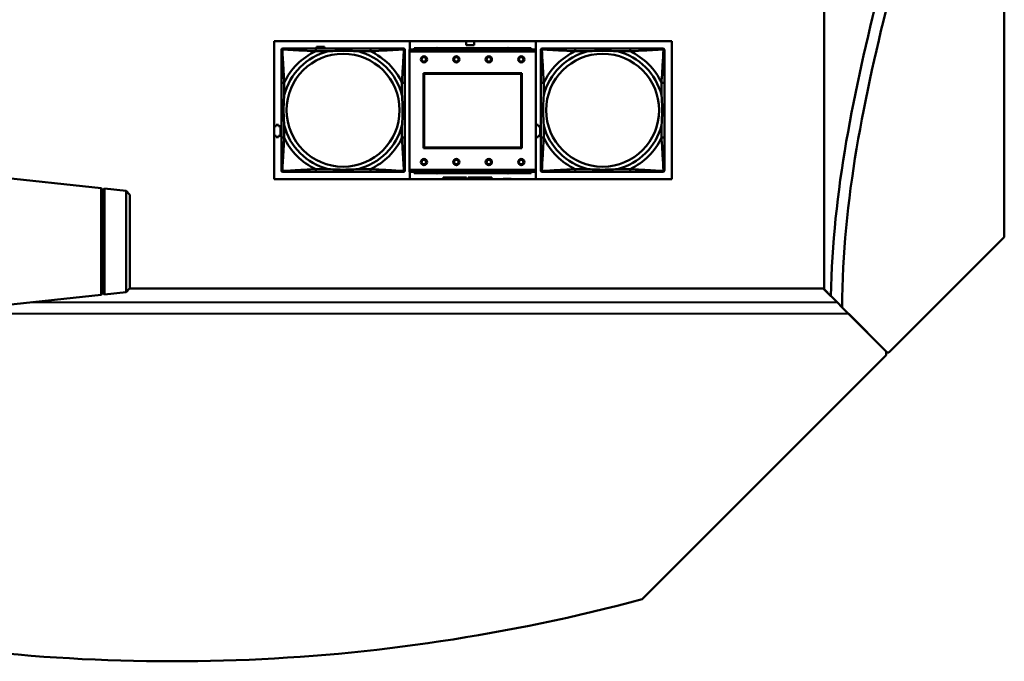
# Model space of a CAD drawing. Header units: inches. Extents: x 7.4 to 53, y 27.5 to 52.4.
# Tile 103 of 128: x 47.5 to 53, y 27.5 to 31.1. Entities that reach past the tile are written whole.
import ezdxf

# ---------------------------------------------------------------- set-up
doc = ezdxf.new("R2010")
doc.units = ezdxf.units.IN
doc.header["$MEASUREMENT"] = 0
doc.layers.add('Visible Edges(ANSI)', color=7, linetype='Continuous', lineweight=50)
doc.layers.add('Visible Tangent Edges(ANSI)', color=7, linetype='Continuous', lineweight=50)

msp = doc.modelspace()

# ---------------------------------------------------------------- linework, layer by layer
at = {"layer": 'Visible Edges(ANSI)'}
for p, q in [((51.9798, 39.9812), (51.9798, 29.5612)), ((52.9798, 29.8512), (52.9798, 39.3412)), ((48.9296, 30.1726), (48.9296, 30.9376)), ((48.9296, 30.9376), (51.1347, 30.9376)), ((49.6812, 30.8909), (49.6812, 30.9376)), ((49.8062, 30.9373), (49.8062, 30.9376)), ((49.8662, 30.9373), (49.8062, 30.9373)), ((49.8662, 30.9376), (49.8662, 30.9373)), ((49.9942, 30.9153), (49.9942, 30.9376)), ((50.0382, 30.9376), (50.0382, 30.9153)), ((50.2012, 30.9373), (50.2012, 30.9376)), ((50.2612, 30.9373), (50.2012, 30.9373)), ((50.2612, 30.9376), (50.2612, 30.9373)), ((50.3812, 30.9376), (50.3812, 30.1726)), ((51.1347, 30.9376), (51.1347, 30.1726)), ((48.9689, 30.2202), (48.9689, 30.8895)), ((48.9768, 30.8974), (48.9807, 30.8974)), ((49.4634, 30.8974), (49.1595, 30.8974)), ((49.1644, 30.8974), (49.1644, 30.9066)), ((49.1644, 30.9066), (49.2084, 30.9066)), ((49.2084, 30.9066), (49.2084, 30.8974)), ((49.6421, 30.8974), (49.6461, 30.8974)), ((49.654, 30.8895), (49.654, 30.8856)), ((50.3808, 30.8909), (49.6798, 30.8909)), ((49.6798, 30.8809), (49.6798, 30.8909)), ((49.6798, 30.8809), (49.6798, 30.2239)), ((50.3553, 30.8989), (49.7053, 30.8989)), ((49.7053, 30.8909), (49.7053, 30.8989)), ((50.0382, 30.9153), (49.9942, 30.9153)), ((50.3553, 30.8989), (50.3553, 30.8909)), ((50.3808, 30.8909), (50.3808, 30.8809)), ((50.3808, 30.2239), (50.3808, 30.8809)), ((50.4089, 30.2202), (50.4089, 30.8895)), ((50.4168, 30.8974), (50.4207, 30.8974)), ((50.9034, 30.8974), (50.5995, 30.8974)), ((51.0821, 30.8974), (51.0861, 30.8974)), ((51.094, 30.8895), (51.094, 30.8856)), ((49.7568, 30.3439), (49.7568, 30.7609)), ((49.7568, 30.7609), (50.3038, 30.7609)), ((49.7604, 30.7573), (50.3002, 30.7573)), ((49.7604, 30.3475), (49.7604, 30.7573)), ((50.3002, 30.7573), (50.3002, 30.3475)), ((50.3038, 30.7609), (50.3038, 30.3439)), ((48.9689, 30.7069), (48.9689, 30.4029)), ((49.654, 30.4029), (49.654, 30.7069)), ((50.4089, 30.7069), (50.4089, 30.4029)), ((51.094, 30.4029), (51.094, 30.7069)), ((48.9296, 30.4656), (48.9394, 30.4656)), ((48.9394, 30.4656), (48.9394, 30.4736)), ((48.9394, 30.4736), (48.9534, 30.4736)), ((48.9534, 30.4736), (48.9534, 30.4656)), ((48.9534, 30.4656), (48.9644, 30.4656)), ((48.9644, 30.4656), (48.9644, 30.4136)), ((50.3812, 30.4736), (50.3934, 30.4736)), ((50.3934, 30.4736), (50.3934, 30.4656)), ((50.3934, 30.4656), (50.4044, 30.4656)), ((50.4044, 30.4656), (50.4044, 30.4136)), ((48.9394, 30.4136), (48.9296, 30.4136)), ((48.9394, 30.4056), (48.9394, 30.4136)), ((48.9534, 30.4056), (48.9394, 30.4056)), ((48.9644, 30.4136), (48.9534, 30.4136)), ((48.9534, 30.4136), (48.9534, 30.4056)), ((50.3934, 30.4056), (50.3812, 30.4056)), ((50.4044, 30.4136), (50.3934, 30.4136)), ((50.3934, 30.4136), (50.3934, 30.4056)), ((50.3038, 30.3439), (49.7568, 30.3439)), ((50.3002, 30.3475), (49.7604, 30.3475)), ((49.6461, 30.2124), (48.9768, 30.2124)), ((49.1595, 30.2124), (49.4634, 30.2124)), ((49.654, 30.2242), (49.654, 30.2202)), ((49.6798, 30.2139), (49.6798, 30.2239)), ((49.6798, 30.2139), (50.3808, 30.2139)), ((49.6812, 30.1726), (49.6812, 30.2139)), ((49.7053, 30.2139), (49.7053, 30.2059)), ((50.3553, 30.2059), (50.3553, 30.2139)), ((50.3808, 30.2239), (50.3808, 30.2139)), ((51.0861, 30.2124), (50.4168, 30.2124)), ((50.5995, 30.2124), (50.9034, 30.2124)), ((51.094, 30.2242), (51.094, 30.2202)), ((47.9688, 30.1223), (47.2276, 30.2013)), ((51.1347, 30.1726), (48.9296, 30.1726)), ((50.3553, 30.2059), (49.7053, 30.2059)), ((49.8662, 30.1726), (49.8662, 30.1823)), ((49.8662, 30.1823), (49.9962, 30.1823)), ((49.9962, 30.1823), (49.9962, 30.1726)), ((50.0062, 30.1726), (50.0062, 30.1823)), ((50.0062, 30.1823), (50.1362, 30.1823)), ((50.1362, 30.1823), (50.1362, 30.1726)), ((50.1992, 30.1743), (50.2432, 30.1743)), ((50.1992, 30.1726), (50.1992, 30.1743)), ((50.2432, 30.1743), (50.2432, 30.1726)), ((47.9688, 30.1223), (47.9688, 29.5304)), ((47.9776, 30.1113), (47.9688, 30.1223)), ((47.9776, 30.1113), (47.9885, 30.1201)), ((47.9776, 30.1113), (47.9776, 29.5413)), ((47.9885, 29.5325), (47.9885, 30.1201)), ((48.1077, 30.1074), (47.9885, 30.1201)), ((48.1077, 29.5452), (48.1077, 30.1074)), ((48.1276, 30.0853), (48.1077, 30.1074)), ((48.1276, 30.0853), (48.1276, 29.5673)), ((52.3398, 29.2112), (52.9798, 29.8512)), ((48.1276, 29.5673), (48.1077, 29.5452)), ((48.1266, 29.5662), (51.9748, 29.5662)), ((51.9748, 29.5662), (52.0535, 29.4875)), ((51.9798, 29.5612), (52.0175, 29.5235)), ((47.9688, 29.5304), (47.2276, 29.4513)), ((47.9776, 29.5413), (47.9688, 29.5304)), ((47.9776, 29.5413), (47.9885, 29.5325)), ((48.1077, 29.5452), (47.9885, 29.5325)), ((47.5849, 29.4894), (52.0535, 29.4875)), ((52.0535, 29.4875), (52.0799, 29.4611)), ((52.0535, 29.4875), (52.0799, 29.4611)), ((52.0799, 29.4611), (52.3298, 29.2112)), ((52.1165, 29.4245), (40.4215, 29.4295)), ((52.1165, 29.4245), (52.3248, 29.2162)), ((52.3248, 29.1962), (50.9706, 27.842)), ((52.3248, 29.2162), (52.3248, 29.1962)), ((52.3298, 29.2112), (52.3398, 29.2112))]:
    msp.add_line(p, q, dxfattribs=at)
for centre, radius in [((49.7598, 30.8372), 0.0175), ((49.7598, 30.8372), 0.0125), ((49.9398, 30.8372), 0.0175), ((49.9398, 30.8372), 0.0125), ((50.1198, 30.8372), 0.0175), ((50.1198, 30.8372), 0.0125), ((50.2998, 30.8372), 0.0175), ((50.2998, 30.8372), 0.0125), ((49.7598, 30.2672), 0.0175), ((49.7598, 30.2672), 0.0125), ((49.9398, 30.2672), 0.0175), ((49.9398, 30.2672), 0.0125), ((50.1198, 30.2672), 0.0175), ((50.1198, 30.2672), 0.0125), ((50.2998, 30.2672), 0.0175), ((50.2998, 30.2672), 0.0125)]:
    msp.add_circle(centre, radius, dxfattribs=at)
for centre, radius, start, end in [((48.9768, 30.8895), 0.00787, 90, 180), ((48.9807, 30.8856), 0.0118, 90, 180), ((49.6421, 30.8856), 0.0118, 0, 90), ((49.6461, 30.8895), 0.00787, 0, 90), ((49.8337, 30.8832), 0.0175, 63.5005, 116.4995), ((50.2274, 30.8832), 0.0175, 63.5005, 116.4995), ((50.4168, 30.8895), 0.00787, 90, 180), ((50.4207, 30.8856), 0.0118, 90, 180), ((51.0821, 30.8856), 0.0118, 0, 90), ((51.0861, 30.8895), 0.00787, 0, 90), ((48.9807, 30.2242), 0.0118, 180, 270), ((48.9768, 30.2202), 0.00787, 180, 270), ((49.6421, 30.2242), 0.0118, 270, 360), ((49.6461, 30.2202), 0.00787, 270, 0), ((50.4207, 30.2242), 0.0118, 180, 270), ((50.4168, 30.2202), 0.00787, 180, 270), ((51.0821, 30.2242), 0.0118, 270, 360), ((51.0861, 30.2202), 0.00787, 270, 0), ((49.8337, 30.2218), 0.0175, 245.4758, 294.5242), ((50.2274, 30.2218), 0.0175, 245.4758, 294.5242), ((48.3673, 37.4972), 10, 258.9351, 285.08954)]:
    msp.add_arc(centre, radius, start, end, dxfattribs=at)
for points, knots in [([(52.7495, 33.233), (52.6558, 32.5548), (52.2865, 31.3325), (52.0274, 30.1015), (52.0175, 29.5235)], [-1, -1, -1, -1, -0.5, -0.0763715, -0.0763715, -0.0763715, -0.0763715]), ([(52.0799, 29.4611), (52.0819, 30.0525), (52.3402, 31.2929), (52.7173, 32.5396), (52.8119, 33.2244)], [0.0612009, 0.0612009, 0.0612009, 0.0612009, 0.5, 1, 1, 1, 1]), ([(52.0799, 29.4611), (52.0819, 30.0525), (52.3402, 31.2929), (52.7173, 32.5396), (52.8119, 33.2244)], [0.0612009, 0.0612009, 0.0612009, 0.0612009, 0.5, 1, 1, 1, 1]), ([(48.9689, 30.8856), (48.9689, 30.8707), (48.9689, 30.8291), (48.9689, 30.7885), (48.9689, 30.7619), (48.9689, 30.7341), (48.9689, 30.7069)], [-0.5252205, -0.5252205, -0.5252205, -0.5252205, -0.20743, -0.20743, -0.20743, 0, 0, 0, 0]), ([(49.1595, 30.8974), (49.1559, 30.8974), (49.1523, 30.8974), (49.1487, 30.8974), (49.1155, 30.8974), (49.0818, 30.8974), (49.0509, 30.8974), (49.024, 30.8974), (48.9985, 30.8974), (48.985, 30.8974), (48.9834, 30.8974), (48.982, 30.8974), (48.9807, 30.8974)], [0, 0, 0, 0, 0.0272471, 0.0272471, 0.0272471, 0.2790553, 0.2790553, 0.2790553, 0.4988354, 0.4988354, 0.4988354, 0.5252205, 0.5252205, 0.5252205, 0.5252205]), ([(49.2287, 30.8817), (49.2291, 30.8817), (49.2296, 30.8817), (49.2461, 30.883), (49.2621, 30.8838), (49.2851, 30.8845), (49.2918, 30.8847), (49.301, 30.8848), (49.3034, 30.8848), (49.3075, 30.8848), (49.3091, 30.8848), (49.3123, 30.8848), (49.3138, 30.8848), (49.3173, 30.8848), (49.3194, 30.8848), (49.3256, 30.8848), (49.3297, 30.8847), (49.3394, 30.8845), (49.345, 30.8843), (49.3648, 30.8836), (49.3788, 30.8828), (49.3933, 30.8817), (49.3938, 30.8817), (49.3942, 30.8817)], [-0.416114, -0.416114, -0.416114, -0.416114, -0.4127691, -0.4127691, -0.2896446, -0.2896446, -0.2388934, -0.2388934, -0.2201881, -0.2201881, -0.2080204, -0.2080204, -0.196499, -0.196499, -0.1809939, -0.1809939, -0.149741, -0.149741, -0.1073162, -0.1073162, 0, 0, 0.0033356, 0.0033356, 0.0033356, 0.0033356]), ([(49.6421, 30.8974), (49.6273, 30.8974), (49.5857, 30.8974), (49.545, 30.8974), (49.5185, 30.8974), (49.4906, 30.8974), (49.4634, 30.8974)], [-0.5252205, -0.5252205, -0.5252205, -0.5252205, -0.20743, -0.20743, -0.20743, 0, 0, 0, 0]), ([(49.654, 30.7069), (49.654, 30.7104), (49.654, 30.714), (49.654, 30.7176), (49.654, 30.7508), (49.654, 30.7845), (49.654, 30.8154), (49.654, 30.8423), (49.654, 30.8679), (49.654, 30.8813), (49.654, 30.8829), (49.654, 30.8844), (49.654, 30.8856)], [0, 0, 0, 0, 0.0272471, 0.0272471, 0.0272471, 0.2790553, 0.2790553, 0.2790553, 0.4988354, 0.4988354, 0.4988354, 0.5252205, 0.5252205, 0.5252205, 0.5252205]), ([(50.4089, 30.8856), (50.4089, 30.8707), (50.4089, 30.8291), (50.4089, 30.7885), (50.4089, 30.7619), (50.4089, 30.7341), (50.4089, 30.7069)], [-0.5252205, -0.5252205, -0.5252205, -0.5252205, -0.20743, -0.20743, -0.20743, 0, 0, 0, 0]), ([(50.5995, 30.8974), (50.5959, 30.8974), (50.5923, 30.8974), (50.5887, 30.8974), (50.5555, 30.8974), (50.5218, 30.8974), (50.4909, 30.8974), (50.464, 30.8974), (50.4385, 30.8974), (50.425, 30.8974), (50.4234, 30.8974), (50.422, 30.8974), (50.4207, 30.8974)], [0, 0, 0, 0, 0.0272471, 0.0272471, 0.0272471, 0.2790553, 0.2790553, 0.2790553, 0.4988354, 0.4988354, 0.4988354, 0.5252205, 0.5252205, 0.5252205, 0.5252205]), ([(50.6687, 30.8817), (50.6691, 30.8817), (50.6696, 30.8817), (50.6861, 30.883), (50.7021, 30.8838), (50.7251, 30.8845), (50.7318, 30.8847), (50.741, 30.8848), (50.7434, 30.8848), (50.7475, 30.8848), (50.7491, 30.8848), (50.7523, 30.8848), (50.7538, 30.8848), (50.7573, 30.8848), (50.7594, 30.8848), (50.7656, 30.8848), (50.7697, 30.8847), (50.7794, 30.8845), (50.785, 30.8843), (50.8048, 30.8836), (50.8188, 30.8828), (50.8333, 30.8817), (50.8338, 30.8817), (50.8342, 30.8817)], [-0.416114, -0.416114, -0.416114, -0.416114, -0.4127691, -0.4127691, -0.2896446, -0.2896446, -0.2388934, -0.2388934, -0.2201881, -0.2201881, -0.2080204, -0.2080204, -0.196499, -0.196499, -0.1809939, -0.1809939, -0.149741, -0.149741, -0.1073162, -0.1073162, 0, 0, 0.0033356, 0.0033356, 0.0033356, 0.0033356]), ([(51.0821, 30.8974), (51.0673, 30.8974), (51.0257, 30.8974), (50.985, 30.8974), (50.9585, 30.8974), (50.9306, 30.8974), (50.9034, 30.8974)], [-0.5252205, -0.5252205, -0.5252205, -0.5252205, -0.20743, -0.20743, -0.20743, 0, 0, 0, 0]), ([(51.094, 30.7069), (51.094, 30.7104), (51.094, 30.714), (51.094, 30.7176), (51.094, 30.7508), (51.094, 30.7845), (51.094, 30.8154), (51.094, 30.8423), (51.094, 30.8679), (51.094, 30.8813), (51.094, 30.8829), (51.094, 30.8844), (51.094, 30.8856)], [0, 0, 0, 0, 0.0272471, 0.0272471, 0.0272471, 0.2790553, 0.2790553, 0.2790553, 0.4988354, 0.4988354, 0.4988354, 0.5252205, 0.5252205, 0.5252205, 0.5252205]), ([(48.9847, 30.4721), (48.9846, 30.4726), (48.9846, 30.473), (48.9834, 30.4895), (48.9825, 30.5056), (48.9818, 30.5285), (48.9817, 30.5352), (48.9815, 30.5444), (48.9815, 30.5469), (48.9815, 30.551), (48.9815, 30.5526), (48.9815, 30.5557), (48.9815, 30.5572), (48.9815, 30.5608), (48.9815, 30.5628), (48.9816, 30.569), (48.9816, 30.5732), (48.9818, 30.5829), (48.982, 30.5885), (48.9827, 30.6082), (48.9835, 30.6223), (48.9846, 30.6368), (48.9846, 30.6372), (48.9847, 30.6376)], [-0.416114, -0.416114, -0.416114, -0.416114, -0.4127691, -0.4127691, -0.2896446, -0.2896446, -0.2388934, -0.2388934, -0.2201881, -0.2201881, -0.2080204, -0.2080204, -0.196499, -0.196499, -0.1809939, -0.1809939, -0.149741, -0.149741, -0.1073162, -0.1073162, 0, 0, 0.0033356, 0.0033356, 0.0033356, 0.0033356]), ([(49.6382, 30.6376), (49.6382, 30.6372), (49.6383, 30.6368), (49.6395, 30.6203), (49.6404, 30.6042), (49.6411, 30.5812), (49.6412, 30.5745), (49.6413, 30.5654), (49.6414, 30.5629), (49.6414, 30.5588), (49.6414, 30.5572), (49.6414, 30.5541), (49.6414, 30.5526), (49.6414, 30.549), (49.6414, 30.5469), (49.6413, 30.5408), (49.6412, 30.5366), (49.641, 30.5269), (49.6409, 30.5213), (49.6402, 30.5015), (49.6394, 30.4875), (49.6383, 30.473), (49.6382, 30.4726), (49.6382, 30.4721)], [-0.416114, -0.416114, -0.416114, -0.416114, -0.4127691, -0.4127691, -0.2896446, -0.2896446, -0.2388934, -0.2388934, -0.2201881, -0.2201881, -0.2080204, -0.2080204, -0.196499, -0.196499, -0.1809939, -0.1809939, -0.149741, -0.149741, -0.1073162, -0.1073162, 0, 0, 0.0033356, 0.0033356, 0.0033356, 0.0033356]), ([(50.4247, 30.4721), (50.4246, 30.4726), (50.4246, 30.473), (50.4234, 30.4895), (50.4225, 30.5056), (50.4218, 30.5285), (50.4217, 30.5352), (50.4215, 30.5444), (50.4215, 30.5469), (50.4215, 30.551), (50.4215, 30.5526), (50.4215, 30.5557), (50.4215, 30.5572), (50.4215, 30.5608), (50.4215, 30.5628), (50.4216, 30.569), (50.4216, 30.5732), (50.4218, 30.5829), (50.422, 30.5885), (50.4227, 30.6082), (50.4235, 30.6223), (50.4246, 30.6368), (50.4246, 30.6372), (50.4247, 30.6376)], [-0.416114, -0.416114, -0.416114, -0.416114, -0.4127691, -0.4127691, -0.2896446, -0.2896446, -0.2388934, -0.2388934, -0.2201881, -0.2201881, -0.2080204, -0.2080204, -0.196499, -0.196499, -0.1809939, -0.1809939, -0.149741, -0.149741, -0.1073162, -0.1073162, 0, 0, 0.0033356, 0.0033356, 0.0033356, 0.0033356]), ([(51.0782, 30.6376), (51.0782, 30.6372), (51.0783, 30.6368), (51.0795, 30.6203), (51.0804, 30.6042), (51.0811, 30.5812), (51.0812, 30.5745), (51.0813, 30.5654), (51.0814, 30.5629), (51.0814, 30.5588), (51.0814, 30.5572), (51.0814, 30.5541), (51.0814, 30.5526), (51.0814, 30.549), (51.0814, 30.5469), (51.0813, 30.5408), (51.0812, 30.5366), (51.081, 30.5269), (51.0809, 30.5213), (51.0802, 30.5015), (51.0794, 30.4875), (51.0783, 30.473), (51.0782, 30.4726), (51.0782, 30.4721)], [-0.416114, -0.416114, -0.416114, -0.416114, -0.4127691, -0.4127691, -0.2896446, -0.2896446, -0.2388934, -0.2388934, -0.2201881, -0.2201881, -0.2080204, -0.2080204, -0.196499, -0.196499, -0.1809939, -0.1809939, -0.149741, -0.149741, -0.1073162, -0.1073162, 0, 0, 0.0033356, 0.0033356, 0.0033356, 0.0033356]), ([(48.9689, 30.4029), (48.9689, 30.3757), (48.9689, 30.3479), (48.9689, 30.3213), (48.9689, 30.2807), (48.9689, 30.2391), (48.9689, 30.2242)], [3.9382945, 3.9382945, 3.9382945, 3.9382945, 4.1457245, 4.1457245, 4.1457245, 4.463515, 4.463515, 4.463515, 4.463515]), ([(49.654, 30.2242), (49.654, 30.2391), (49.654, 30.2807), (49.654, 30.3213), (49.654, 30.3479), (49.654, 30.3757), (49.654, 30.4029)], [-0.5252205, -0.5252205, -0.5252205, -0.5252205, -0.20743, -0.20743, -0.20743, 0, 0, 0, 0]), ([(50.4089, 30.4029), (50.4089, 30.3757), (50.4089, 30.3479), (50.4089, 30.3213), (50.4089, 30.2807), (50.4089, 30.2391), (50.4089, 30.2242)], [3.9382945, 3.9382945, 3.9382945, 3.9382945, 4.1457245, 4.1457245, 4.1457245, 4.463515, 4.463515, 4.463515, 4.463515]), ([(51.094, 30.2242), (51.094, 30.2391), (51.094, 30.2807), (51.094, 30.3213), (51.094, 30.3479), (51.094, 30.3757), (51.094, 30.4029)], [-0.5252205, -0.5252205, -0.5252205, -0.5252205, -0.20743, -0.20743, -0.20743, 0, 0, 0, 0]), ([(48.9807, 30.2124), (48.9956, 30.2124), (49.0372, 30.2124), (49.0779, 30.2124), (49.1044, 30.2124), (49.1323, 30.2124), (49.1595, 30.2124)], [-0.5252205, -0.5252205, -0.5252205, -0.5252205, -0.20743, -0.20743, -0.20743, 0, 0, 0, 0]), ([(49.3942, 30.2281), (49.3938, 30.2281), (49.3933, 30.2281), (49.3788, 30.227), (49.3648, 30.2262), (49.345, 30.2255), (49.3394, 30.2253), (49.3297, 30.2251), (49.3256, 30.225), (49.3194, 30.225), (49.3173, 30.225), (49.3138, 30.225), (49.3123, 30.2249), (49.3091, 30.225), (49.3075, 30.225), (49.3034, 30.225), (49.301, 30.225), (49.2918, 30.2251), (49.2851, 30.2253), (49.2621, 30.226), (49.2461, 30.2268), (49.2296, 30.2281), (49.2291, 30.2281), (49.2287, 30.2281)], [-0.4149464, -0.4149464, -0.4149464, -0.4149464, -0.41162, -0.41162, -0.3046026, -0.3046026, -0.2622958, -0.2622958, -0.23113, -0.23113, -0.215668, -0.215668, -0.2041787, -0.2041787, -0.1920448, -0.1920448, -0.1733916, -0.1733916, -0.1227817, -0.1227817, 0, 0, 0.0033356, 0.0033356, 0.0033356, 0.0033356]), ([(49.4634, 30.2124), (49.4906, 30.2124), (49.5185, 30.2124), (49.545, 30.2124), (49.5857, 30.2124), (49.6273, 30.2124), (49.6421, 30.2124)], [3.9382945, 3.9382945, 3.9382945, 3.9382945, 4.1457245, 4.1457245, 4.1457245, 4.463515, 4.463515, 4.463515, 4.463515]), ([(50.4207, 30.2124), (50.4356, 30.2124), (50.4772, 30.2124), (50.5179, 30.2124), (50.5444, 30.2124), (50.5723, 30.2124), (50.5995, 30.2124)], [-0.5252205, -0.5252205, -0.5252205, -0.5252205, -0.20743, -0.20743, -0.20743, 0, 0, 0, 0]), ([(50.8342, 30.2281), (50.8338, 30.2281), (50.8333, 30.2281), (50.8188, 30.227), (50.8048, 30.2262), (50.785, 30.2255), (50.7794, 30.2253), (50.7697, 30.2251), (50.7656, 30.225), (50.7594, 30.225), (50.7573, 30.225), (50.7538, 30.225), (50.7523, 30.2249), (50.7491, 30.225), (50.7475, 30.225), (50.7434, 30.225), (50.741, 30.225), (50.7318, 30.2251), (50.7251, 30.2253), (50.7021, 30.226), (50.6861, 30.2268), (50.6696, 30.2281), (50.6691, 30.2281), (50.6687, 30.2281)], [-0.4149464, -0.4149464, -0.4149464, -0.4149464, -0.41162, -0.41162, -0.3046026, -0.3046026, -0.2622958, -0.2622958, -0.23113, -0.23113, -0.215668, -0.215668, -0.2041787, -0.2041787, -0.1920448, -0.1920448, -0.1733916, -0.1733916, -0.1227817, -0.1227817, 0, 0, 0.0033356, 0.0033356, 0.0033356, 0.0033356]), ([(50.9034, 30.2124), (50.9306, 30.2124), (50.9585, 30.2124), (50.985, 30.2124), (51.0257, 30.2124), (51.0673, 30.2124), (51.0821, 30.2124)], [3.9382945, 3.9382945, 3.9382945, 3.9382945, 4.1457245, 4.1457245, 4.1457245, 4.463515, 4.463515, 4.463515, 4.463515])]:
    msp.add_open_spline(points, degree=3, knots=knots, dxfattribs=at)
at = {"layer": 'Visible Tangent Edges(ANSI)'}
for p, q in [((49.1595, 30.8974), (49.1595, 30.8817)), ((49.1595, 30.8817), (49.2287, 30.8817)), ((49.3942, 30.8817), (49.4634, 30.8817)), ((49.4634, 30.8974), (49.4634, 30.8817)), ((49.6798, 30.8809), (50.3808, 30.8809)), ((50.5995, 30.8974), (50.5995, 30.8817)), ((50.5995, 30.8817), (50.6687, 30.8817)), ((50.8342, 30.8817), (50.9034, 30.8817)), ((50.9034, 30.8974), (50.9034, 30.8817)), ((48.9847, 30.7069), (48.9689, 30.7069)), ((48.9847, 30.6376), (48.9847, 30.7069)), ((49.654, 30.7069), (49.6382, 30.7069)), ((49.6382, 30.7069), (49.6382, 30.6376)), ((50.4247, 30.7069), (50.4089, 30.7069)), ((50.4247, 30.6376), (50.4247, 30.7069)), ((51.094, 30.7069), (51.0782, 30.7069)), ((51.0782, 30.7069), (51.0782, 30.6376)), ((48.9847, 30.4029), (48.9847, 30.4721)), ((49.6382, 30.4721), (49.6382, 30.4029)), ((50.4247, 30.4029), (50.4247, 30.4721)), ((51.0782, 30.4721), (51.0782, 30.4029)), ((48.9847, 30.4029), (48.9689, 30.4029)), ((49.654, 30.4029), (49.6382, 30.4029)), ((50.4247, 30.4029), (50.4089, 30.4029)), ((51.094, 30.4029), (51.0782, 30.4029)), ((49.1595, 30.2281), (49.1595, 30.2124)), ((49.2287, 30.2281), (49.1595, 30.2281)), ((49.4634, 30.2281), (49.3942, 30.2281)), ((49.4634, 30.2281), (49.4634, 30.2124)), ((50.3808, 30.2239), (49.6798, 30.2239)), ((50.5995, 30.2281), (50.5995, 30.2124)), ((50.6687, 30.2281), (50.5995, 30.2281)), ((50.9034, 30.2281), (50.8342, 30.2281)), ((50.9034, 30.2281), (50.9034, 30.2124))]:
    msp.add_line(p, q, dxfattribs=at)
for centre in [(49.3114, 30.5549), (50.7514, 30.5549)]:
    msp.add_circle(centre, 0.3133, dxfattribs=at)
for centre, radius, start, end in [((49.3114, 30.5549), 0.3371, 104.2103, 165.7897), ((49.3114, 30.5549), 0.3604, 114.9407, 155.0593), ((49.3114, 30.5549), 0.3371, 14.2103, 75.7897), ((49.3114, 30.5549), 0.3604, 24.9407, 65.0593), ((50.7514, 30.5549), 0.3371, 104.2103, 165.7897), ((50.7514, 30.5549), 0.3604, 114.9407, 155.0593), ((50.7514, 30.5549), 0.3371, 14.2103, 75.7897), ((50.7514, 30.5549), 0.3604, 24.9407, 65.0593), ((49.3114, 30.5549), 0.3371, 194.2103, 255.7897), ((49.3114, 30.5549), 0.3371, 284.2103, 345.7897), ((50.7514, 30.5549), 0.3371, 194.2103, 255.7897), ((50.7514, 30.5549), 0.3371, 284.2103, 345.7897), ((49.3114, 30.5549), 0.3604, 204.9407, 245.0593), ((49.3114, 30.5549), 0.3604, 294.9407, 335.0593), ((50.7514, 30.5549), 0.3604, 204.9407, 245.0593), ((50.7514, 30.5549), 0.3604, 294.9407, 335.0593)]:
    msp.add_arc(centre, radius, start, end, dxfattribs=at)
for points, knots in [([(48.9689, 30.8856), (48.9689, 30.8862), (48.969, 30.8868), (48.9692, 30.8878), (48.9694, 30.8882), (48.9697, 30.8888), (48.9699, 30.8891), (48.9701, 30.8895), (48.9702, 30.8896), (48.9706, 30.89), (48.9708, 30.8903), (48.9715, 30.8909), (48.972, 30.8912), (48.9731, 30.8917), (48.9736, 30.892), (48.9742, 30.8921)], [-0.02627331, -0.02627331, -0.02627331, -0.02627331, -0.02158775, -0.02158775, -0.01736415, -0.01736415, -0.0147244, -0.0147244, -0.01307456, -0.01307456, -0.00977487, -0.00977487, -0.00449537, -0.00449537, 0.00012419, 0.00012419, 0.00012419, 0.00012419]), ([(48.9742, 30.8921), (48.9744, 30.8927), (48.9746, 30.8932), (48.9751, 30.8943), (48.9755, 30.8948), (48.9761, 30.8955), (48.9763, 30.8958), (48.9767, 30.8961), (48.9769, 30.8962), (48.9773, 30.8965), (48.9775, 30.8966), (48.9781, 30.8969), (48.9786, 30.8971), (48.9796, 30.8973), (48.9801, 30.8974), (48.9807, 30.8974)], [-0.00012419, -0.00012419, -0.00012419, -0.00012419, 0.00449537, 0.00449537, 0.00977487, 0.00977487, 0.01307456, 0.01307456, 0.0147244, 0.0147244, 0.01736415, 0.01736415, 0.02158775, 0.02158775, 0.02627331, 0.02627331, 0.02627331, 0.02627331]), ([(48.9847, 30.7069), (48.9845, 30.7106), (48.9843, 30.7144), (48.9827, 30.7417), (48.9813, 30.7659), (48.9791, 30.8038), (48.9783, 30.8178), (48.9763, 30.853), (48.9752, 30.8732), (48.9744, 30.8886), (48.9743, 30.8904), (48.9742, 30.8921)], [0, 0, 0, 0, 0.0278591, 0.0278591, 0.201273, 0.201273, 0.3066357, 0.3066357, 0.475216, 0.475216, 0.5007189, 0.5007189, 0.5007189, 0.5007189]), ([(48.9742, 30.8921), (48.9759, 30.892), (48.9777, 30.8919), (48.9932, 30.8911), (49.0133, 30.89), (49.0485, 30.888), (49.0626, 30.8872), (49.1004, 30.885), (49.1246, 30.8836), (49.152, 30.8821), (49.1557, 30.8819), (49.1595, 30.8817)], [-0.5007189, -0.5007189, -0.5007189, -0.5007189, -0.475216, -0.475216, -0.3066357, -0.3066357, -0.201273, -0.201273, -0.0278591, -0.0278591, 0, 0, 0, 0]), ([(49.4634, 30.8817), (49.4672, 30.8819), (49.4709, 30.8821), (49.4983, 30.8836), (49.5225, 30.885), (49.5603, 30.8872), (49.5744, 30.888), (49.6096, 30.89), (49.6297, 30.8911), (49.6451, 30.8919), (49.647, 30.892), (49.6487, 30.8921)], [0, 0, 0, 0, 0.0278591, 0.0278591, 0.201273, 0.201273, 0.3066357, 0.3066357, 0.475216, 0.475216, 0.5007189, 0.5007189, 0.5007189, 0.5007189]), ([(49.6487, 30.8921), (49.6486, 30.8904), (49.6485, 30.8886), (49.6477, 30.8732), (49.6466, 30.853), (49.6446, 30.8178), (49.6438, 30.8038), (49.6416, 30.7659), (49.6401, 30.7417), (49.6386, 30.7144), (49.6384, 30.7106), (49.6382, 30.7069)], [-0.5007189, -0.5007189, -0.5007189, -0.5007189, -0.475216, -0.475216, -0.3066357, -0.3066357, -0.201273, -0.201273, -0.0278591, -0.0278591, 0, 0, 0, 0]), ([(49.6421, 30.8974), (49.6428, 30.8974), (49.6433, 30.8973), (49.6443, 30.8971), (49.6447, 30.8969), (49.6454, 30.8966), (49.6456, 30.8965), (49.646, 30.8962), (49.6462, 30.8961), (49.6466, 30.8958), (49.6468, 30.8955), (49.6474, 30.8948), (49.6478, 30.8943), (49.6483, 30.8932), (49.6485, 30.8927), (49.6487, 30.8921)], [-0.02627331, -0.02627331, -0.02627331, -0.02627331, -0.02158775, -0.02158775, -0.01736415, -0.01736415, -0.0147244, -0.0147244, -0.01307456, -0.01307456, -0.00977487, -0.00977487, -0.00449537, -0.00449537, 0.00012419, 0.00012419, 0.00012419, 0.00012419]), ([(49.6487, 30.8921), (49.6493, 30.892), (49.6498, 30.8917), (49.6508, 30.8912), (49.6513, 30.8909), (49.6521, 30.8903), (49.6523, 30.89), (49.6526, 30.8896), (49.6527, 30.8895), (49.653, 30.8891), (49.6531, 30.8888), (49.6535, 30.8882), (49.6536, 30.8878), (49.6539, 30.8868), (49.654, 30.8862), (49.654, 30.8856)], [-0.00012419, -0.00012419, -0.00012419, -0.00012419, 0.00449537, 0.00449537, 0.00977487, 0.00977487, 0.01307456, 0.01307456, 0.0147244, 0.0147244, 0.01736415, 0.01736415, 0.02158775, 0.02158775, 0.02627331, 0.02627331, 0.02627331, 0.02627331]), ([(50.4089, 30.8856), (50.4089, 30.8862), (50.409, 30.8868), (50.4092, 30.8878), (50.4094, 30.8882), (50.4097, 30.8888), (50.4099, 30.8891), (50.4101, 30.8895), (50.4102, 30.8896), (50.4106, 30.89), (50.4108, 30.8903), (50.4115, 30.8909), (50.412, 30.8912), (50.4131, 30.8917), (50.4136, 30.892), (50.4142, 30.8921)], [-0.02627331, -0.02627331, -0.02627331, -0.02627331, -0.02158775, -0.02158775, -0.01736415, -0.01736415, -0.0147244, -0.0147244, -0.01307456, -0.01307456, -0.00977487, -0.00977487, -0.00449537, -0.00449537, 0.00012419, 0.00012419, 0.00012419, 0.00012419]), ([(50.4142, 30.8921), (50.4144, 30.8927), (50.4146, 30.8932), (50.4151, 30.8943), (50.4155, 30.8948), (50.4161, 30.8955), (50.4163, 30.8958), (50.4167, 30.8961), (50.4169, 30.8962), (50.4173, 30.8965), (50.4175, 30.8966), (50.4181, 30.8969), (50.4186, 30.8971), (50.4196, 30.8973), (50.4201, 30.8974), (50.4207, 30.8974)], [-0.00012419, -0.00012419, -0.00012419, -0.00012419, 0.00449537, 0.00449537, 0.00977487, 0.00977487, 0.01307456, 0.01307456, 0.0147244, 0.0147244, 0.01736415, 0.01736415, 0.02158775, 0.02158775, 0.02627331, 0.02627331, 0.02627331, 0.02627331]), ([(50.4247, 30.7069), (50.4245, 30.7106), (50.4243, 30.7144), (50.4227, 30.7417), (50.4213, 30.7659), (50.4191, 30.8038), (50.4183, 30.8178), (50.4163, 30.853), (50.4152, 30.8732), (50.4144, 30.8886), (50.4143, 30.8904), (50.4142, 30.8921)], [0, 0, 0, 0, 0.0278591, 0.0278591, 0.201273, 0.201273, 0.3066357, 0.3066357, 0.475216, 0.475216, 0.5007189, 0.5007189, 0.5007189, 0.5007189]), ([(50.4142, 30.8921), (50.4159, 30.892), (50.4177, 30.8919), (50.4332, 30.8911), (50.4533, 30.89), (50.4885, 30.888), (50.5026, 30.8872), (50.5404, 30.885), (50.5646, 30.8836), (50.592, 30.8821), (50.5957, 30.8819), (50.5995, 30.8817)], [-0.5007189, -0.5007189, -0.5007189, -0.5007189, -0.475216, -0.475216, -0.3066357, -0.3066357, -0.201273, -0.201273, -0.0278591, -0.0278591, 0, 0, 0, 0]), ([(50.9034, 30.8817), (50.9072, 30.8819), (50.9109, 30.8821), (50.9383, 30.8836), (50.9625, 30.885), (51.0003, 30.8872), (51.0144, 30.888), (51.0496, 30.89), (51.0697, 30.8911), (51.0851, 30.8919), (51.087, 30.892), (51.0887, 30.8921)], [0, 0, 0, 0, 0.0278591, 0.0278591, 0.201273, 0.201273, 0.3066357, 0.3066357, 0.475216, 0.475216, 0.5007189, 0.5007189, 0.5007189, 0.5007189]), ([(51.0887, 30.8921), (51.0886, 30.8904), (51.0885, 30.8886), (51.0877, 30.8732), (51.0866, 30.853), (51.0846, 30.8178), (51.0838, 30.8038), (51.0816, 30.7659), (51.0801, 30.7417), (51.0786, 30.7144), (51.0784, 30.7106), (51.0782, 30.7069)], [-0.5007189, -0.5007189, -0.5007189, -0.5007189, -0.475216, -0.475216, -0.3066357, -0.3066357, -0.201273, -0.201273, -0.0278591, -0.0278591, 0, 0, 0, 0]), ([(51.0821, 30.8974), (51.0828, 30.8974), (51.0833, 30.8973), (51.0843, 30.8971), (51.0847, 30.8969), (51.0854, 30.8966), (51.0856, 30.8965), (51.086, 30.8962), (51.0862, 30.8961), (51.0866, 30.8958), (51.0868, 30.8955), (51.0874, 30.8948), (51.0878, 30.8943), (51.0883, 30.8932), (51.0885, 30.8927), (51.0887, 30.8921)], [-0.02627331, -0.02627331, -0.02627331, -0.02627331, -0.02158775, -0.02158775, -0.01736415, -0.01736415, -0.0147244, -0.0147244, -0.01307456, -0.01307456, -0.00977487, -0.00977487, -0.00449537, -0.00449537, 0.00012419, 0.00012419, 0.00012419, 0.00012419]), ([(51.0887, 30.8921), (51.0893, 30.892), (51.0898, 30.8917), (51.0908, 30.8912), (51.0913, 30.8909), (51.0921, 30.8903), (51.0923, 30.89), (51.0926, 30.8896), (51.0927, 30.8895), (51.093, 30.8891), (51.0931, 30.8888), (51.0935, 30.8882), (51.0936, 30.8878), (51.0939, 30.8868), (51.094, 30.8862), (51.094, 30.8856)], [-0.00012419, -0.00012419, -0.00012419, -0.00012419, 0.00449537, 0.00449537, 0.00977487, 0.00977487, 0.01307456, 0.01307456, 0.0147244, 0.0147244, 0.01736415, 0.01736415, 0.02158775, 0.02158775, 0.02627331, 0.02627331, 0.02627331, 0.02627331]), ([(48.9742, 30.2177), (48.9743, 30.2194), (48.9744, 30.2212), (48.9752, 30.2366), (48.9763, 30.2567), (48.9783, 30.292), (48.9791, 30.306), (48.9813, 30.3439), (48.9827, 30.3681), (48.9843, 30.3954), (48.9845, 30.3992), (48.9847, 30.4029)], [-4.4390134, -4.4390134, -4.4390134, -4.4390134, -4.4135105, -4.4135105, -4.2449302, -4.2449302, -4.1395675, -4.1395675, -3.9661536, -3.9661536, -3.9382945, -3.9382945, -3.9382945, -3.9382945]), ([(49.6382, 30.4029), (49.6384, 30.3992), (49.6386, 30.3954), (49.6401, 30.3681), (49.6416, 30.3439), (49.6438, 30.306), (49.6446, 30.292), (49.6466, 30.2567), (49.6477, 30.2366), (49.6485, 30.2212), (49.6486, 30.2194), (49.6487, 30.2177)], [0, 0, 0, 0, 0.0278591, 0.0278591, 0.201273, 0.201273, 0.3066357, 0.3066357, 0.475216, 0.475216, 0.5007189, 0.5007189, 0.5007189, 0.5007189]), ([(50.4142, 30.2177), (50.4143, 30.2194), (50.4144, 30.2212), (50.4152, 30.2366), (50.4163, 30.2567), (50.4183, 30.292), (50.4191, 30.306), (50.4213, 30.3439), (50.4227, 30.3681), (50.4243, 30.3954), (50.4245, 30.3992), (50.4247, 30.4029)], [-4.4390134, -4.4390134, -4.4390134, -4.4390134, -4.4135105, -4.4135105, -4.2449302, -4.2449302, -4.1395675, -4.1395675, -3.9661536, -3.9661536, -3.9382945, -3.9382945, -3.9382945, -3.9382945]), ([(51.0782, 30.4029), (51.0784, 30.3992), (51.0786, 30.3954), (51.0801, 30.3681), (51.0816, 30.3439), (51.0838, 30.306), (51.0846, 30.292), (51.0866, 30.2567), (51.0877, 30.2366), (51.0885, 30.2212), (51.0886, 30.2194), (51.0887, 30.2177)], [0, 0, 0, 0, 0.0278591, 0.0278591, 0.201273, 0.201273, 0.3066357, 0.3066357, 0.475216, 0.475216, 0.5007189, 0.5007189, 0.5007189, 0.5007189]), ([(48.9742, 30.2177), (48.9736, 30.2178), (48.9731, 30.2181), (48.972, 30.2186), (48.9715, 30.2189), (48.9708, 30.2195), (48.9706, 30.2198), (48.9702, 30.2202), (48.9701, 30.2203), (48.9699, 30.2207), (48.9697, 30.2209), (48.9694, 30.2216), (48.9692, 30.222), (48.969, 30.223), (48.9689, 30.2236), (48.9689, 30.2242)], [-0.00012419, -0.00012419, -0.00012419, -0.00012419, 0.00449537, 0.00449537, 0.00977487, 0.00977487, 0.01307456, 0.01307456, 0.0147244, 0.0147244, 0.01736415, 0.01736415, 0.02158775, 0.02158775, 0.02627331, 0.02627331, 0.02627331, 0.02627331]), ([(49.1595, 30.2281), (49.1557, 30.2279), (49.152, 30.2277), (49.1246, 30.2262), (49.1004, 30.2248), (49.0626, 30.2226), (49.0485, 30.2217), (49.0133, 30.2197), (48.9932, 30.2187), (48.9777, 30.2178), (48.9759, 30.2178), (48.9742, 30.2177)], [0, 0, 0, 0, 0.0278591, 0.0278591, 0.201273, 0.201273, 0.3066357, 0.3066357, 0.475216, 0.475216, 0.5007189, 0.5007189, 0.5007189, 0.5007189]), ([(48.9807, 30.2124), (48.9801, 30.2124), (48.9796, 30.2125), (48.9786, 30.2127), (48.9781, 30.2129), (48.9775, 30.2132), (48.9773, 30.2133), (48.9769, 30.2136), (48.9767, 30.2137), (48.9763, 30.214), (48.9761, 30.2143), (48.9755, 30.215), (48.9751, 30.2155), (48.9746, 30.2165), (48.9744, 30.2171), (48.9742, 30.2177)], [-0.02627331, -0.02627331, -0.02627331, -0.02627331, -0.02158775, -0.02158775, -0.01736415, -0.01736415, -0.0147244, -0.0147244, -0.01307456, -0.01307456, -0.00977487, -0.00977487, -0.00449537, -0.00449537, 0.00012419, 0.00012419, 0.00012419, 0.00012419]), ([(49.6487, 30.2177), (49.647, 30.2178), (49.6451, 30.2178), (49.6297, 30.2187), (49.6096, 30.2197), (49.5744, 30.2217), (49.5603, 30.2226), (49.5225, 30.2248), (49.4983, 30.2262), (49.4709, 30.2277), (49.4672, 30.2279), (49.4634, 30.2281)], [-4.4390134, -4.4390134, -4.4390134, -4.4390134, -4.4135105, -4.4135105, -4.2449302, -4.2449302, -4.1395675, -4.1395675, -3.9661536, -3.9661536, -3.9382945, -3.9382945, -3.9382945, -3.9382945]), ([(49.6487, 30.2177), (49.6485, 30.2171), (49.6483, 30.2165), (49.6478, 30.2155), (49.6474, 30.215), (49.6468, 30.2143), (49.6466, 30.214), (49.6462, 30.2137), (49.646, 30.2136), (49.6456, 30.2133), (49.6454, 30.2132), (49.6447, 30.2129), (49.6443, 30.2127), (49.6433, 30.2125), (49.6428, 30.2124), (49.6421, 30.2124)], [-0.00012419, -0.00012419, -0.00012419, -0.00012419, 0.00449537, 0.00449537, 0.00977487, 0.00977487, 0.01307456, 0.01307456, 0.0147244, 0.0147244, 0.01736415, 0.01736415, 0.02158775, 0.02158775, 0.02627331, 0.02627331, 0.02627331, 0.02627331]), ([(49.654, 30.2242), (49.654, 30.2236), (49.6539, 30.223), (49.6536, 30.222), (49.6535, 30.2216), (49.6531, 30.2209), (49.653, 30.2207), (49.6527, 30.2203), (49.6526, 30.2202), (49.6523, 30.2198), (49.6521, 30.2195), (49.6513, 30.2189), (49.6508, 30.2186), (49.6498, 30.2181), (49.6493, 30.2178), (49.6487, 30.2177)], [-0.02627331, -0.02627331, -0.02627331, -0.02627331, -0.02158775, -0.02158775, -0.01736415, -0.01736415, -0.0147244, -0.0147244, -0.01307456, -0.01307456, -0.00977487, -0.00977487, -0.00449537, -0.00449537, 0.00012419, 0.00012419, 0.00012419, 0.00012419]), ([(50.4142, 30.2177), (50.4136, 30.2178), (50.4131, 30.2181), (50.412, 30.2186), (50.4115, 30.2189), (50.4108, 30.2195), (50.4106, 30.2198), (50.4102, 30.2202), (50.4101, 30.2203), (50.4099, 30.2207), (50.4097, 30.2209), (50.4094, 30.2216), (50.4092, 30.222), (50.409, 30.223), (50.4089, 30.2236), (50.4089, 30.2242)], [-0.00012419, -0.00012419, -0.00012419, -0.00012419, 0.00449537, 0.00449537, 0.00977487, 0.00977487, 0.01307456, 0.01307456, 0.0147244, 0.0147244, 0.01736415, 0.01736415, 0.02158775, 0.02158775, 0.02627331, 0.02627331, 0.02627331, 0.02627331]), ([(50.5995, 30.2281), (50.5957, 30.2279), (50.592, 30.2277), (50.5646, 30.2262), (50.5404, 30.2248), (50.5026, 30.2226), (50.4885, 30.2217), (50.4533, 30.2197), (50.4332, 30.2187), (50.4177, 30.2178), (50.4159, 30.2178), (50.4142, 30.2177)], [0, 0, 0, 0, 0.0278591, 0.0278591, 0.201273, 0.201273, 0.3066357, 0.3066357, 0.475216, 0.475216, 0.5007189, 0.5007189, 0.5007189, 0.5007189]), ([(50.4207, 30.2124), (50.4201, 30.2124), (50.4196, 30.2125), (50.4186, 30.2127), (50.4181, 30.2129), (50.4175, 30.2132), (50.4173, 30.2133), (50.4169, 30.2136), (50.4167, 30.2137), (50.4163, 30.214), (50.4161, 30.2143), (50.4155, 30.215), (50.4151, 30.2155), (50.4146, 30.2165), (50.4144, 30.2171), (50.4142, 30.2177)], [-0.02627331, -0.02627331, -0.02627331, -0.02627331, -0.02158775, -0.02158775, -0.01736415, -0.01736415, -0.0147244, -0.0147244, -0.01307456, -0.01307456, -0.00977487, -0.00977487, -0.00449537, -0.00449537, 0.00012419, 0.00012419, 0.00012419, 0.00012419]), ([(51.0887, 30.2177), (51.087, 30.2178), (51.0851, 30.2178), (51.0697, 30.2187), (51.0496, 30.2197), (51.0144, 30.2217), (51.0003, 30.2226), (50.9625, 30.2248), (50.9383, 30.2262), (50.9109, 30.2277), (50.9072, 30.2279), (50.9034, 30.2281)], [-4.4390134, -4.4390134, -4.4390134, -4.4390134, -4.4135105, -4.4135105, -4.2449302, -4.2449302, -4.1395675, -4.1395675, -3.9661536, -3.9661536, -3.9382945, -3.9382945, -3.9382945, -3.9382945]), ([(51.0887, 30.2177), (51.0885, 30.2171), (51.0883, 30.2165), (51.0878, 30.2155), (51.0874, 30.215), (51.0868, 30.2143), (51.0866, 30.214), (51.0862, 30.2137), (51.086, 30.2136), (51.0856, 30.2133), (51.0854, 30.2132), (51.0847, 30.2129), (51.0843, 30.2127), (51.0833, 30.2125), (51.0828, 30.2124), (51.0821, 30.2124)], [-0.00012419, -0.00012419, -0.00012419, -0.00012419, 0.00449537, 0.00449537, 0.00977487, 0.00977487, 0.01307456, 0.01307456, 0.0147244, 0.0147244, 0.01736415, 0.01736415, 0.02158775, 0.02158775, 0.02627331, 0.02627331, 0.02627331, 0.02627331]), ([(51.094, 30.2242), (51.094, 30.2236), (51.0939, 30.223), (51.0936, 30.222), (51.0935, 30.2216), (51.0931, 30.2209), (51.093, 30.2207), (51.0927, 30.2203), (51.0926, 30.2202), (51.0923, 30.2198), (51.0921, 30.2195), (51.0913, 30.2189), (51.0908, 30.2186), (51.0898, 30.2181), (51.0893, 30.2178), (51.0887, 30.2177)], [-0.02627331, -0.02627331, -0.02627331, -0.02627331, -0.02158775, -0.02158775, -0.01736415, -0.01736415, -0.0147244, -0.0147244, -0.01307456, -0.01307456, -0.00977487, -0.00977487, -0.00449537, -0.00449537, 0.00012419, 0.00012419, 0.00012419, 0.00012419])]:
    msp.add_open_spline(points, degree=3, knots=knots, dxfattribs=at)

doc.saveas('drawing.dxf')
